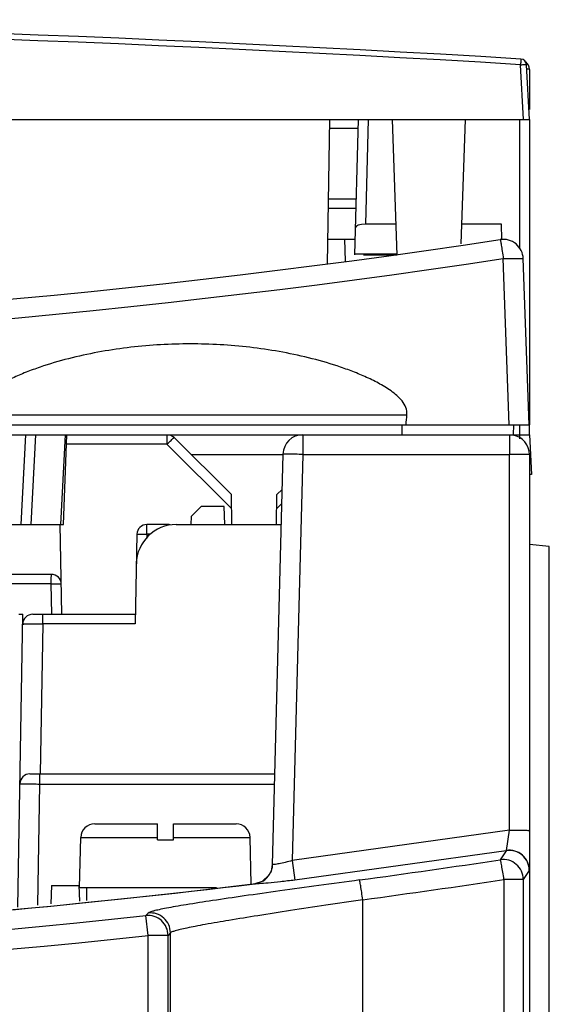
# Model space of a CAD drawing. Header units: millimetres. Extents: x 0 to 1500, y 0 to 1200.
# Tile 12 of 38: x 601 to 627, y 191 to 240. Entities that reach past the tile are written whole.
import ezdxf

# ---------------------------------------------------------------- set-up
doc = ezdxf.new("R2010")
doc.units = ezdxf.units.MM
doc.header["$LTSCALE"] = 82.5
doc.layers.get('0').update_dxf_attribs({"linetype": 'CONTINUOUS'})
doc.layers.add('00_COMPONENTS', color=7, linetype='CONTINUOUS')
doc.layers.add('05_CURVES', color=7, linetype='CONTINUOUS')

msp = doc.modelspace()

# ---------------------------------------------------------------- linework, layer by layer
at = {"color": 9, "linetype": 'CONTINUOUS'}
for p, q in [((625.126, 219.813), (624.835, 228.136)), ((598.282, 220.313), (620.003, 220.313)), ((614.787, 219.313), (614.786, 218.322)), ((625.143, 219.313), (625.141, 218.322)), ((614.786, 218.322), (614.253, 197.97)), ((614.786, 218.322), (625.141, 218.322)), ((625.141, 199.488), (625.141, 218.322)), ((625.141, 199.488), (614.253, 197.97)), ((624.994, 198.475), (625.141, 199.488)), ((603.65, 199.129), (607.493, 199.129)), ((608.293, 199.129), (612.135, 199.129)), ((624.986, 198.463), (614.377, 196.988)), ((624.986, 198.463), (624.685, 198.01)), ((624.994, 198.475), (624.986, 198.463)), ((614.253, 197.97), (614.377, 196.988)), ((613.255, 197.768), (613.249, 197.759)), ((626.136, 197.475), (625.834, 197.022)), ((626.142, 197.503), (626.136, 197.475)), ((625.834, 197.022), (624.869, 197.022)), ((624.869, 197.022), (624.869, 158.213)), ((625.834, 197.022), (625.834, 158.213)), ((612.382, 196.803), (612.377, 196.803)), ((617.787, 158.213), (617.787, 196.004)), ((607.035, 195.339), (606.917, 195.207)), ((607.025, 194.214), (606.917, 195.207)), ((608.024, 194.214), (607.025, 194.214)), ((607.025, 162.913), (607.025, 194.214)), ((608.143, 194.346), (608.024, 194.214)), ((608.024, 158.213), (608.024, 194.214)), ((608.143, 158.213), (608.143, 194.346))]:
    msp.add_line(p, q, dxfattribs=at)
at = {"color": 7, "linetype": 'CONTINUOUS'}
for p, q in [((626.125, 219.813), (625.834, 228.136)), ((502.893, 219.813), (626.125, 219.813)), ((619.763, 219.313), (619.766, 219.813)), ((625.343, 219.313), (625.356, 219.813)), ((626.143, 219.313), (626.143, 219.813)), ((504.943, 219.313), (625.343, 219.313)), ((613.787, 218.339), (613.249, 197.759)), ((626.143, 218.313), (626.143, 158.043)), ((627.143, 213.717), (626.143, 213.805)), ((627.143, 160.617), (627.143, 213.717)), ((604.349, 199.813), (607.493, 199.813)), ((607.493, 199.013), (607.493, 199.813)), ((608.293, 199.813), (611.436, 199.813)), ((608.293, 199.013), (608.293, 199.813)), ((603.593, 196.613), (603.65, 199.129)), ((607.493, 199.013), (608.293, 199.013)), ((612.189, 196.784), (612.135, 199.129)), ((603.593, 196.613), (610.457, 196.613)), ((603.95, 195.971), (603.95, 196.613))]:
    msp.add_line(p, q, dxfattribs=at)
for points in [[(613.249, 197.759), (613.191, 197.454), (613.094, 197.255)], [(613.094, 197.255), (612.745, 196.924), (612.377, 196.803)]]:
    msp.add_lwpolyline(points, dxfattribs=at)
for centre, radius, start, end in [((561.143, 649.313), 425, 262.39773, 278.5987), ((624.835, 228.102), 1, 2, 98.5987), ((614.787, 218.313), 1, 90, 178.5), ((625.143, 218.313), 1, 0, 79.136), ((604.349, 199.113), 0.7, 90, 178.7), ((611.436, 199.113), 0.7, 1.3, 90), ((561.134, 619.754), 426.044, 269.97819, 276.90865)]:
    msp.add_arc(centre, radius, start, end, dxfattribs=at)
at = {"color": 9, "linetype": 'CONTINUOUS'}
for centre, radius, start, end in [((561.142, 649.352), 426.003, 262.39769, 278.59866), ((625.135, 197.473), 1.001, 0.0841, 98.5672), ((560.622, 618.718), 425.557, 277.69711, 278.65814), ((624.833, 197.02), 1.001, 0.0927, 98.5093), ((561.144, 618.709), 425.969, 261.20274, 276.1688), ((612.277, 197.797), 0.979, 355.0086, 358.3217), ((612.257, 197.792), 0.997, 301.6191, 318.057), ((612.254, 197.794), 1, 318.0707, 329.8548), ((612.262, 197.789), 0.99, 329.8873, 333.7597), ((560.657, 618.718), 426.557, 277.69695, 278.65798), ((561.144, 618.709), 426.968, 261.20274, 276.1688), ((612.263, 197.753), 0.957, 277.1389, 278.8596), ((607.023, 194.212), 1.001, 0.1053, 96.0635), ((607.142, 194.344), 1.001, 0.097, 96.0895)]:
    msp.add_arc(centre, radius, start, end, dxfattribs=at)
at = {"color": 7, "linetype": 'CONTINUOUS'}
msp.add_ellipse((609.143, 1021.128), major_axis=(0, 859.088), ratio=0.034921, start_param=-2.772767, end_param=-2.771156, dxfattribs=at)
at = {"color": 9, "linetype": 'CONTINUOUS'}
for points, knots in [([(624.685, 229.09), (624.684, 229.09), (624.687, 229.081), (624.688, 229.07), (624.694, 229.046), (624.702, 229), (624.714, 228.921), (624.732, 228.805), (624.755, 228.662), (624.788, 228.436), (624.818, 228.259), (624.835, 228.136)], [0, 0, 0, 0, 0.004866, 0.019167, 0.042822, 0.07562, 0.167326, 0.291007, 0.441998, 0.614814, 1, 1, 1, 1]), ([(624.835, 228.136), (624.962, 228.141), (625.148, 228.146), (625.383, 228.15), (625.533, 228.151), (625.653, 228.15), (625.751, 228.15), (625.795, 228.141), (625.834, 228.143), (625.834, 228.136)], [0, 0, 0, 0, 0.382082, 0.554629, 0.70587, 0.830107, 0.922501, 0.97964, 1, 1, 1, 1]), ([(614.786, 218.322), (614.659, 218.325), (614.473, 218.33), (614.239, 218.335), (614.088, 218.339), (613.969, 218.338), (613.87, 218.346), (613.828, 218.333), (613.788, 218.346), (613.787, 218.339)], [0, 0, 0, 0, 0.38274, 0.555676, 0.707109, 0.831354, 0.923818, 0.980663, 1, 1, 1, 1]), ([(626.143, 218.313), (626.143, 218.32), (626.102, 218.308), (626.06, 218.322), (625.961, 218.316), (625.841, 218.32), (625.69, 218.32), (625.454, 218.322), (625.269, 218.322), (625.141, 218.322)], [0, 0, 0, 0, 0.019352, 0.076236, 0.168756, 0.293057, 0.44453, 0.617467, 1, 1, 1, 1]), ([(625.141, 199.488), (625.269, 199.488), (625.454, 199.488), (625.69, 199.487), (625.841, 199.487), (625.961, 199.483), (626.06, 199.488), (626.102, 199.474), (626.143, 199.486), (626.143, 199.48)], [0, 0, 0, 0, 0.382533, 0.55547, 0.706943, 0.831244, 0.923764, 0.980648, 1, 1, 1, 1]), ([(614.253, 197.97), (614.136, 197.938), (613.916, 197.88), (613.62, 197.813), (613.415, 197.773), (613.304, 197.764), (613.266, 197.763), (613.255, 197.768)], [0, 0, 0, 0, 0.355761, 0.668323, 0.894164, 0.963267, 1, 1, 1, 1]), ([(624.869, 197.022), (624.853, 197.146), (624.813, 197.375), (624.766, 197.646), (624.735, 197.824), (624.713, 197.916), (624.701, 197.974), (624.684, 198.002), (624.685, 198.01)], [0, 0, 0, 0, 0.373909, 0.693908, 0.818427, 0.913174, 0.974664, 1, 1, 1, 1]), ([(617.62, 196.995), (616.942, 196.903), (615.614, 196.722), (613.686, 196.456), (611.908, 196.206), (610.342, 195.976), (609.196, 195.798), (608.426, 195.669), (607.971, 195.587), (607.606, 195.513), (607.329, 195.451), (607.152, 195.396), (607.057, 195.363), (607.035, 195.339)], [0, 0, 0, 0, 0.191417, 0.375036, 0.544477, 0.69382, 0.817823, 0.86892, 0.912123, 0.947058, 0.97343, 0.991056, 1, 1, 1, 1]), ([(614.377, 196.988), (614.14, 196.958), (613.695, 196.904), (613.101, 196.844), (612.697, 196.807), (612.477, 196.8), (612.406, 196.798), (612.382, 196.803)], [0, 0, 0, 0, 0.357802, 0.669813, 0.894193, 0.963221, 1, 1, 1, 1]), ([(617.787, 196.004), (617.771, 196.128), (617.738, 196.358), (617.696, 196.63), (617.664, 196.807), (617.648, 196.901), (617.631, 196.957), (617.627, 196.989), (617.62, 196.995)], [0, 0, 0, 0, 0.373937, 0.693845, 0.818341, 0.91299, 0.974105, 1, 1, 1, 1]), ([(617.787, 196.004), (617.171, 195.912), (615.962, 195.732), (614.208, 195.466), (612.589, 195.214), (611.161, 194.985), (610.116, 194.806), (609.414, 194.676), (608.998, 194.594), (608.664, 194.52), (608.41, 194.457), (608.248, 194.403), (608.161, 194.369), (608.143, 194.346)], [0, 0, 0, 0, 0.190924, 0.374156, 0.543381, 0.692704, 0.816859, 0.868078, 0.911426, 0.946517, 0.973052, 0.990848, 1, 1, 1, 1])]:
    msp.add_open_spline(points, degree=3, knots=knots, dxfattribs=at)
at = {"color": 7, "linetype": 'CONTINUOUS'}
for points, knots in [([(620.003, 220.313), (620.014, 220.437), (619.971, 220.693), (619.766, 221.011), (619.503, 221.278), (619.11, 221.585), (618.574, 221.906), (617.901, 222.232), (617.209, 222.514), (616.269, 222.845), (614.59, 223.319), (612.131, 223.751), (609.143, 223.921), (606.154, 223.751), (603.695, 223.319), (602.016, 222.845), (601.076, 222.514), (600.384, 222.232), (599.711, 221.906), (599.175, 221.585), (598.782, 221.278), (598.519, 221.011), (598.314, 220.693), (598.271, 220.437), (598.282, 220.313)], [0, 0, 0, 0, 0.015582, 0.031212, 0.04684, 0.062471, 0.093719, 0.124977, 0.156238, 0.1875, 0.250015, 0.374998, 0.499999, 0.625001, 0.749985, 0.8125, 0.843762, 0.875023, 0.906281, 0.937529, 0.95316, 0.968788, 0.984418, 1, 1, 1, 1]), ([(626.143, 197.501), (626.143, 197.775), (625.877, 198.352), (625.268, 198.515), (624.994, 198.475)], [0, 0, 0, 0, 0.497748, 1, 1, 1, 1])]:
    msp.add_open_spline(points, degree=3, knots=knots, dxfattribs=at)
at = {"color": 9, "linetype": 'CONTINUOUS'}
for points in [[(613.252, 197.712), (613.241, 197.587), (613.206, 197.463), (613.151, 197.351)], [(612.779, 196.943), (612.668, 196.875), (612.54, 196.827), (612.41, 196.807)]]:
    msp.add_open_spline(points, degree=3, dxfattribs=at)
at = {"layer": '00_COMPONENTS', "color": 9, "linetype": 'CONTINUOUS'}
for p, q in [((625.843, 235.113), (625.699, 237.856)), ((626.142, 237.639), (625.999, 237.639)), ((618.056, 235.113), (617.919, 229.861)), ((625.643, 235.113), (625.643, 228.63)), ((617.544, 234.657), (616.135, 234.657)), ((617.44, 230.657), (616.065, 230.657)), ((617.38, 228.381), (619.493, 228.381)), ((601.377, 219.313), (601.141, 214.813)), ((607.972, 219.313), (607.972, 218.831)), ((625.641, 219.313), (625.652, 219.102)), ((607.972, 218.831), (602.926, 218.831)), ((611.21, 215.621), (607.972, 218.831)), ((613.723, 215.866), (613.475, 215.621)), ((606.962, 214.322), (606.962, 214.813)), ((606.962, 214.322), (606.959, 214.132)), ((607.153, 214.322), (606.962, 214.322)), ((602.147, 211.831), (600.093, 211.831)), ((602.147, 211.831), (602.174, 210.313)), ((601.738, 209.826), (601.738, 210.313)), ((601.738, 209.826), (601.607, 202.313)), ((606.384, 209.826), (601.738, 209.826)), ((601.599, 201.804), (601.599, 202.313)), ((601.493, 195.729), (601.599, 201.804)), ((601.599, 201.804), (613.354, 201.804))]:
    msp.add_line(p, q, dxfattribs=at)
at = {"layer": '00_COMPONENTS', "color": 7, "linetype": 'CONTINUOUS'}
for p, q in [((626.143, 235.113), (625.999, 237.856)), ((626.143, 237.613), (626.142, 237.639)), ((626.143, 237.613), (626.143, 235.613)), ((598.143, 235.113), (626.143, 235.113)), ((616.016, 227.871), (616.143, 235.113)), ((617.556, 235.113), (617.379, 228.335)), ((619.258, 235.113), (619.496, 228.313)), ((622.927, 235.113), (622.709, 228.886)), ((626.143, 235.113), (626.143, 219.813)), ((617.452, 231.113), (616.073, 231.113)), ((619.442, 229.861), (617.919, 229.861)), ((624.742, 229.861), (622.743, 229.861)), ((624.769, 229.093), (624.742, 229.861)), ((616.038, 229.113), (617.399, 229.113)), ((616.915, 228.002), (616.886, 229.113)), ((619.493, 228.313), (617.823, 228.313)), ((625.643, 219.813), (625.643, 219.313)), ((600.878, 219.313), (600.643, 214.813)), ((602.643, 214.813), (602.878, 219.313)), ((602.785, 214.813), (602.943, 219.313)), ((611.204, 216.313), (608.324, 219.168)), ((625.343, 219.313), (626.143, 219.313)), ((626.143, 219.313), (626.247, 217.313)), ((609.186, 218.313), (613.787, 218.313)), ((626.247, 217.313), (626.143, 217.313)), ((611.217, 214.813), (611.204, 216.313)), ((613.468, 214.813), (613.481, 216.313)), ((613.741, 216.571), (613.481, 216.313)), ((609.691, 215.713), (609.182, 215.213)), ((610.833, 215.713), (609.691, 215.713)), ((610.864, 214.813), (610.833, 215.713)), ((609.182, 215.213), (609.175, 214.813)), ((598.318, 214.813), (602.785, 214.813)), ((602.7, 210.313), (602.621, 214.813)), ((608.011, 214.813), (606.962, 214.813)), ((608.436, 214.813), (613.695, 214.813)), ((606.462, 214.322), (606.384, 209.826)), ((602.173, 212.313), (600.093, 212.313)), ((600.491, 195.63), (600.747, 210.313)), ((600.543, 210.313), (600.747, 210.313)), ((601.238, 210.313), (606.393, 210.313)), ((601.099, 202.313), (613.368, 202.313)), ((602.182, 196.713), (602.15, 195.794)), ((602.182, 196.713), (603.593, 196.713)), ((603.553, 196.713), (603.58, 195.935))]:
    msp.add_line(p, q, dxfattribs=at)
for centre, radius, start, end in [((561.143, -817.137), 1057.25, 86.498293, 93.501707), ((625.699, 237.84), 0.3, 3, 86.4983), ((625.643, 237.613), 0.5, 3, 49.683), ((607.972, 218.813), 0.5, 45.25, 75.1379), ((608.436, 212.813), 2, 90, 179), ((606.962, 214.313), 0.5, 90, 179), ((608.011, 214.313), 0.5, 75.1315, 90), ((602.173, 211.813), 0.5, 1, 90), ((601.238, 209.813), 0.5, 90, 179), ((601.099, 201.813), 0.5, 90, 179)]:
    msp.add_arc(centre, radius, start, end, dxfattribs=at)
at = {"layer": '00_COMPONENTS', "color": 9, "linetype": 'CONTINUOUS'}
msp.add_arc((561.143, -817.121), 1056.95, 86.498292, 93.501708, dxfattribs=at)
at = {"layer": '00_COMPONENTS', "color": 7, "linetype": 'CONTINUOUS'}
msp.add_ellipse((617.914, 229.68), major_axis=(0.5, 0.002), ratio=0.36157, start_param=1.560429, end_param=3.130769, dxfattribs=at)
at = {"layer": '00_COMPONENTS', "color": 9, "linetype": 'CONTINUOUS'}
for points, knots in [([(625.718, 238.139), (625.716, 238.139), (625.719, 238.128), (625.714, 238.116), (625.715, 238.088), (625.71, 238.039), (625.706, 237.959), (625.701, 237.892), (625.699, 237.856)], [0, 0, 0, 0, 0.019015, 0.075147, 0.166633, 0.289887, 0.613534, 1, 1, 1, 1]), ([(625.699, 237.856), (625.737, 237.858), (625.808, 237.86), (625.891, 237.862), (625.944, 237.862), (625.973, 237.861), (625.987, 237.859), (625.999, 237.858), (625.999, 237.856)], [0, 0, 0, 0, 0.381276, 0.704472, 0.828418, 0.920899, 0.978307, 1, 1, 1, 1]), ([(608.218, 219.073), (608.232, 219.087), (608.257, 219.11), (608.291, 219.144), (608.31, 219.155), (608.322, 219.171), (608.324, 219.168)], [0, 0, 0, 0, 0.423559, 0.73856, 0.932469, 1, 1, 1, 1]), ([(607.972, 218.831), (607.994, 218.853), (608.076, 218.935), (608.158, 219.016), (608.218, 219.073)], [0, 0, 0, 0, 0.27659, 1, 1, 1, 1]), ([(606.462, 214.322), (606.463, 214.325), (606.483, 214.321), (606.504, 214.327), (606.553, 214.325), (606.641, 214.326), (606.781, 214.324), (606.899, 214.323), (606.962, 214.322)], [0, 0, 0, 0, 0.019558, 0.076469, 0.168957, 0.293199, 0.61748, 1, 1, 1, 1]), ([(602.173, 212.313), (602.17, 212.313), (602.167, 212.295), (602.162, 212.273), (602.159, 212.227), (602.153, 212.141), (602.149, 212.006), (602.147, 211.893), (602.147, 211.831)], [0, 0, 0, 0, 0.02161, 0.078605, 0.170497, 0.293832, 0.616509, 1, 1, 1, 1]), ([(602.147, 211.831), (602.214, 211.832), (602.337, 211.833), (602.483, 211.834), (602.577, 211.831), (602.629, 211.83), (602.652, 211.825), (602.673, 211.826), (602.673, 211.822)], [0, 0, 0, 0, 0.377963, 0.702623, 0.82787, 0.921452, 0.979323, 1, 1, 1, 1]), ([(600.738, 209.822), (600.738, 209.828), (600.779, 209.818), (600.821, 209.831), (600.92, 209.826), (601.039, 209.829), (601.19, 209.829), (601.425, 209.829), (601.611, 209.827), (601.738, 209.826)], [0, 0, 0, 0, 0.019408, 0.076397, 0.168865, 0.293255, 0.444769, 0.617578, 1, 1, 1, 1]), ([(600.599, 201.822), (600.598, 201.815), (600.639, 201.827), (600.681, 201.813), (600.78, 201.817), (600.9, 201.812), (601.051, 201.811), (601.286, 201.807), (601.471, 201.806), (601.599, 201.804)], [0, 0, 0, 0, 0.019291, 0.076253, 0.168724, 0.293134, 0.444675, 0.617516, 1, 1, 1, 1])]:
    msp.add_open_spline(points, degree=3, knots=knots, dxfattribs=at)
at = {"layer": '00_COMPONENTS', "color": 7, "linetype": 'CONTINUOUS'}
msp.add_open_spline([(626.143, 219.983), (626.143, 219.988), (626.142, 219.997), (626.14, 220.007), (626.139, 220.012)], degree=3, knots=[0, 0, 0, 0, 0.493691, 1, 1, 1, 1], dxfattribs=at)
at = {"layer": '05_CURVES', "color": 4, "linetype": 'CONTINUOUS'}
msp.add_arc((561.144, 618.709), 425, 262.30054, 276.93131, dxfattribs=at)

doc.saveas('drawing.dxf')
